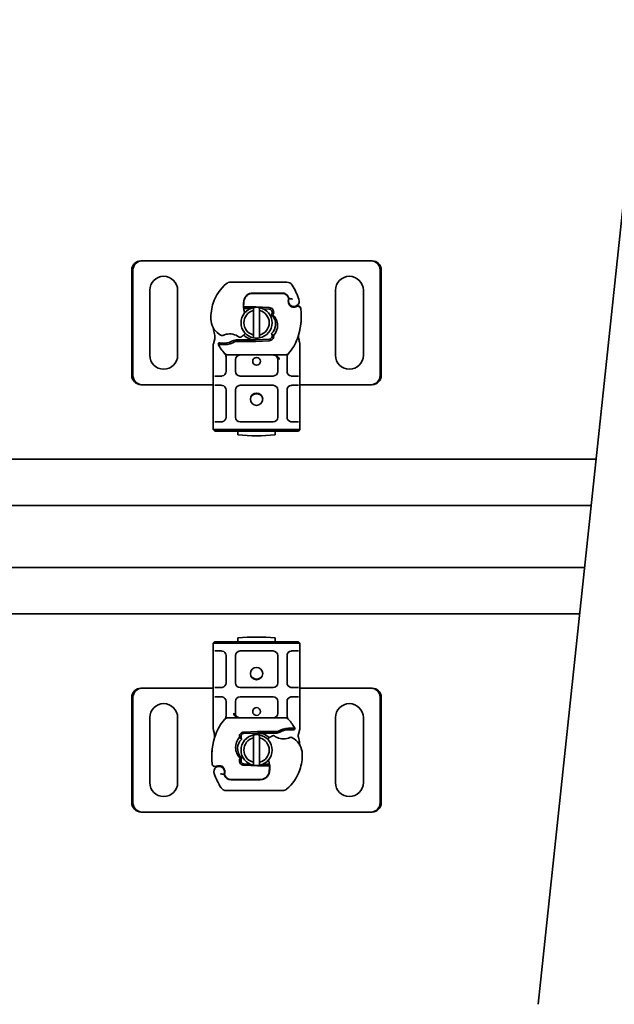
# Model space of a CAD drawing. Header units: millimetres. Extents: x -300186 to 535164, y -28581 to 763383.
# Tile 184 of 256: x 7651 to 7843, y 135213 to 135531. Entities that reach past the tile are written whole.
import ezdxf

# ---------------------------------------------------------------- set-up
doc = ezdxf.new("R2010")
doc.units = ezdxf.units.MM
doc.header["$LTSCALE"] = 10
doc.layers.add('Visible (ISO)', color=7, linetype='Continuous', lineweight=35)

msp = doc.modelspace()

# ---------------------------------------------------------------- linework, layer by layer
at = {"layer": 'Visible (ISO)'}
for p, q in [((7690.216, 135453.339, 159.59), (7690.598, 135453.339, 159.59)), ((7691.738, 135453.339, 159.59), (7690.598, 135453.339, 159.59)), ((7692.571, 135453.339, 159.59), (7691.738, 135453.339, 159.59)), ((7762.571, 135453.339, 159.59), (7692.571, 135453.339, 159.59)), ((7763.405, 135453.339, 159.59), (7762.571, 135453.339, 159.59)), ((7764.545, 135453.339, 159.59), (7763.405, 135453.339, 159.59)), ((7764.926, 135453.339, 159.59), (7764.545, 135453.339, 159.59)), ((7687.271, 135416.339, 159.59), (7687.271, 135450.339, 159.59)), ((7687.653, 135450.339, 159.59), (7687.653, 135416.339, 159.59)), ((7767.49, 135416.339, 159.59), (7767.49, 135450.339, 159.59)), ((7767.871, 135450.339, 159.59), (7767.871, 135416.339, 159.59)), ((7737.36, 135446.439, 159.59), (7719.135, 135446.439, 159.59)), ((7693.071, 135422.839, 159.59), (7693.071, 135443.839, 159.59)), ((7702.071, 135443.839, 159.59), (7702.071, 135422.839, 159.59)), ((7726.371, 135442.839, 159.59), (7725.603, 135442.839, 159.59)), ((7726.371, 135442.939, 159.59), (7735.908, 135442.939, 159.59)), ((7735.908, 135442.839, 159.59), (7726.371, 135442.839, 159.59)), ((7753.071, 135422.839, 159.59), (7753.071, 135443.839, 159.59)), ((7762.071, 135443.839, 159.59), (7762.071, 135422.839, 159.59)), ((7737.935, 135441.208, 159.59), (7737.73, 135441.661, 159.59)), ((7738.085, 135439.275, 159.59), (7737.931, 135439.731, 159.59)), ((7723.392, 135437.939, 159.59), (7723.993, 135437.939, 159.59)), ((7723.993, 135437.939, 159.59), (7723.434, 135438.435, 159.59)), ((7723.993, 135437.939, 159.59), (7724.471, 135437.939, 159.59)), ((7724.506, 135438.439, 159.59), (7724.438, 135438.439, 159.59)), ((7724.506, 135437.939, 159.59), (7724.471, 135437.939, 159.59)), ((7727.071, 135438.439, 159.59), (7724.506, 135438.439, 159.59)), ((7724.506, 135437.939, 159.59), (7725.612, 135437.939, 159.59)), ((7726.571, 135429.383, 159.59), (7726.571, 135437.294, 159.59)), ((7731.667, 135438.259, 159.59), (7727.293, 135438.434, 159.59)), ((7728.571, 135437.294, 159.59), (7728.571, 135429.383, 159.59)), ((7729.758, 135437.835, 159.59), (7731.647, 135437.76, 159.59)), ((7714.065, 135428.167, 159.59), (7713.639, 135426.578, 159.59)), ((7715.417, 135426.838, 159.59), (7715.142, 135426.445, 159.59)), ((7720.081, 135427.573, 159.59), (7721.004, 135427.839, 159.59)), ((7721.004, 135427.839, 159.59), (7720.656, 135427.339, 159.59)), ((7720.656, 135427.339, 159.59), (7727.071, 135427.339, 159.59)), ((7727.071, 135427.839, 159.59), (7721.004, 135427.839, 159.59)), ((7731.647, 135428.018, 159.59), (7727.273, 135427.843, 159.59)), ((7727.293, 135427.343, 159.59), (7731.667, 135427.518, 159.59)), ((7713.571, 135426.06, 159.59), (7713.571, 135425.273, 159.59)), ((7713.571, 135425.273, 159.59), (7713.571, 135417.639, 159.59)), ((7741.571, 135425.273, 159.59), (7741.571, 135426.238, 159.59)), ((7741.571, 135417.639, 159.59), (7741.571, 135425.273, 159.59)), ((7717.723, 135422.334, 159.59), (7717.723, 135421.442, 159.59)), ((7717.723, 135421.442, 159.59), (7717.723, 135417.639, 159.59)), ((7718.36, 135422.939, 159.59), (7736.783, 135422.939, 159.59)), ((7720.723, 135417.639, 159.59), (7720.723, 135421.439, 159.59)), ((7734.42, 135421.439, 159.59), (7734.42, 135417.639, 159.59)), ((7737.42, 135421.442, 159.59), (7737.42, 135422.334, 159.59)), ((7737.42, 135417.639, 159.59), (7737.42, 135421.442, 159.59)), ((7713.571, 135417.639, 159.59), (7713.571, 135415.639, 159.59)), ((7741.571, 135415.639, 159.59), (7741.571, 135417.639, 159.59)), ((7713.571, 135415.639, 159.59), (7713.571, 135413.639, 159.59)), ((7714.071, 135416.139, 159.59), (7716.223, 135416.139, 159.59)), ((7732.92, 135416.139, 159.59), (7722.223, 135416.139, 159.59)), ((7738.92, 135416.139, 159.59), (7741.071, 135416.139, 159.59)), ((7741.571, 135413.639, 159.59), (7741.571, 135415.639, 159.59)), ((7690.216, 135413.339, 159.59), (7690.598, 135413.339, 159.59)), ((7690.598, 135413.339, 159.59), (7691.738, 135413.339, 159.59)), ((7691.738, 135413.339, 159.59), (7692.571, 135413.339, 159.59)), ((7692.571, 135413.339, 159.59), (7713.571, 135413.339, 159.59)), ((7713.571, 135413.639, 159.59), (7713.571, 135411.639, 159.59)), ((7713.571, 135411.639, 159.59), (7713.571, 135402.839, 159.59)), ((7716.223, 135413.139, 159.59), (7714.071, 135413.139, 159.59)), ((7716.167, 135413.339, 159.59), (7716.167, 135413.339, 159.59)), ((7717.723, 135411.639, 159.59), (7717.723, 135402.839, 159.59)), ((7720.723, 135402.839, 159.59), (7720.723, 135411.639, 159.59)), ((7722.223, 135413.139, 159.59), (7732.92, 135413.139, 159.59)), ((7734.42, 135411.639, 159.59), (7734.42, 135402.839, 159.59)), ((7737.42, 135402.839, 159.59), (7737.42, 135411.639, 159.59)), ((7741.071, 135413.139, 159.59), (7738.92, 135413.139, 159.59)), ((7738.976, 135413.339, 159.59), (7738.976, 135413.339, 159.59)), ((7741.571, 135411.639, 159.59), (7741.571, 135413.639, 159.59)), ((7741.571, 135413.339, 159.59), (7762.571, 135413.339, 159.59)), ((7741.571, 135402.839, 159.59), (7741.571, 135411.639, 159.59)), ((7762.571, 135413.339, 159.59), (7763.405, 135413.339, 159.59)), ((7763.405, 135413.339, 159.59), (7764.545, 135413.339, 159.59)), ((7764.926, 135413.339, 159.59), (7764.545, 135413.339, 159.59)), ((7713.571, 135402.839, 159.59), (7713.571, 135400.839, 159.59)), ((7714.071, 135401.339, 159.59), (7716.223, 135401.339, 159.59)), ((7732.92, 135401.339, 159.59), (7722.223, 135401.339, 159.59)), ((7738.92, 135401.339, 159.59), (7741.071, 135401.339, 159.59)), ((7741.571, 135400.839, 159.59), (7741.571, 135402.839, 159.59)), ((7713.571, 135400.839, 159.59), (7713.571, 135398.839, 159.59)), ((7713.571, 135398.839, 159.59), (7716.571, 135398.839, 159.59)), ((7713.571, 135398.839, 159.59), (7714.071, 135398.339, 159.59)), ((7716.571, 135398.339, 159.59), (7714.071, 135398.339, 159.59)), ((7738.571, 135398.839, 159.59), (7716.571, 135398.839, 159.59)), ((7716.571, 135398.339, 159.59), (7738.571, 135398.339, 159.59)), ((7721.571, 135398.339, 159.59), (7721.571, 135397.139, 159.59)), ((7733.571, 135397.139, 159.59), (7733.571, 135398.339, 159.59)), ((7738.571, 135398.839, 159.59), (7741.571, 135398.839, 159.59)), ((7741.071, 135398.339, 159.59), (7738.571, 135398.339, 159.59)), ((7741.071, 135398.339, 159.59), (7741.571, 135398.839, 159.59)), ((7741.571, 135398.839, 159.59), (7741.571, 135400.839, 159.59)), ((7365.571, 135389.339, 159.59), (7837.253, 135389.339, 159.59)), ((7835.66, 135374.339, 159.59), (7365.571, 135374.339, 159.59)), ((7365.571, 135354.339, 159.59), (7833.536, 135354.339, 159.59)), ((7831.943, 135339.339, 159.59), (7365.571, 135339.339, 159.59)), ((7721.571, 135331.538, 159.59), (7721.571, 135330.339, 159.59)), ((7733.571, 135330.339, 159.59), (7733.571, 135331.538, 159.59)), ((7714.071, 135330.339, 159.59), (7713.571, 135329.839, 159.59)), ((7716.571, 135329.839, 159.59), (7713.571, 135329.839, 159.59)), ((7713.571, 135329.839, 159.59), (7713.571, 135327.839, 159.59)), ((7713.571, 135327.839, 159.59), (7713.571, 135325.839, 159.59)), ((7714.071, 135330.339, 159.59), (7716.571, 135330.339, 159.59)), ((7738.571, 135330.339, 159.59), (7716.571, 135330.339, 159.59)), ((7716.571, 135329.839, 159.59), (7738.571, 135329.839, 159.59)), ((7738.571, 135330.339, 159.59), (7741.071, 135330.339, 159.59)), ((7741.571, 135329.839, 159.59), (7738.571, 135329.839, 159.59)), ((7741.571, 135329.839, 159.59), (7741.071, 135330.339, 159.59)), ((7741.571, 135327.839, 159.59), (7741.571, 135329.839, 159.59)), ((7741.571, 135325.839, 159.59), (7741.571, 135327.839, 159.59)), ((7713.571, 135325.839, 159.59), (7713.571, 135317.039, 159.59)), ((7716.223, 135327.339, 159.59), (7714.071, 135327.339, 159.59)), ((7717.723, 135325.839, 159.59), (7717.723, 135317.039, 159.59)), ((7720.723, 135317.039, 159.59), (7720.723, 135325.839, 159.59)), ((7722.223, 135327.339, 159.59), (7732.92, 135327.339, 159.59)), ((7734.42, 135325.839, 159.59), (7734.42, 135317.039, 159.59)), ((7737.42, 135317.039, 159.59), (7737.42, 135325.839, 159.59)), ((7741.071, 135327.339, 159.59), (7738.92, 135327.339, 159.59)), ((7741.571, 135317.039, 159.59), (7741.571, 135325.839, 159.59)), ((7690.216, 135315.339, 159.59), (7690.598, 135315.339, 159.59)), ((7691.738, 135315.339, 159.59), (7690.598, 135315.339, 159.59)), ((7692.571, 135315.339, 159.59), (7691.738, 135315.339, 159.59)), ((7713.571, 135315.339, 159.59), (7692.571, 135315.339, 159.59)), ((7713.571, 135317.039, 159.59), (7713.571, 135315.039, 159.59)), ((7714.071, 135315.539, 159.59), (7716.223, 135315.539, 159.59)), ((7716.167, 135315.339, 159.59), (7716.167, 135315.339, 159.59)), ((7732.92, 135315.539, 159.59), (7722.223, 135315.539, 159.59)), ((7738.92, 135315.539, 159.59), (7741.071, 135315.539, 159.59)), ((7738.976, 135315.339, 159.59), (7738.976, 135315.339, 159.59)), ((7741.571, 135315.039, 159.59), (7741.571, 135317.039, 159.59)), ((7762.571, 135315.339, 159.59), (7741.571, 135315.339, 159.59)), ((7763.405, 135315.339, 159.59), (7762.571, 135315.339, 159.59)), ((7764.545, 135315.339, 159.59), (7763.405, 135315.339, 159.59)), ((7764.926, 135315.339, 159.59), (7764.545, 135315.339, 159.59)), ((7687.271, 135278.339, 159.59), (7687.271, 135312.339, 159.59)), ((7687.653, 135312.339, 159.59), (7687.653, 135278.339, 159.59)), ((7713.571, 135315.039, 159.59), (7713.571, 135313.039, 159.59)), ((7713.571, 135313.039, 159.59), (7713.571, 135311.039, 159.59)), ((7716.223, 135312.539, 159.59), (7714.071, 135312.539, 159.59)), ((7722.223, 135312.539, 159.59), (7732.92, 135312.539, 159.59)), ((7741.071, 135312.539, 159.59), (7738.92, 135312.539, 159.59)), ((7741.571, 135313.039, 159.59), (7741.571, 135315.039, 159.59)), ((7741.571, 135311.039, 159.59), (7741.571, 135313.039, 159.59)), ((7767.49, 135278.339, 159.59), (7767.49, 135312.339, 159.59)), ((7767.871, 135312.339, 159.59), (7767.871, 135278.339, 159.59)), ((7713.571, 135311.039, 159.59), (7713.571, 135303.404, 159.59)), ((7717.723, 135311.039, 159.59), (7717.723, 135307.236, 159.59)), ((7720.723, 135307.239, 159.59), (7720.723, 135311.039, 159.59)), ((7734.42, 135311.039, 159.59), (7734.42, 135307.239, 159.59)), ((7737.42, 135307.236, 159.59), (7737.42, 135311.039, 159.59)), ((7741.571, 135303.404, 159.59), (7741.571, 135311.039, 159.59)), ((7693.071, 135284.839, 159.59), (7693.071, 135305.839, 159.59)), ((7702.071, 135305.839, 159.59), (7702.071, 135284.839, 159.59)), ((7717.723, 135307.236, 159.59), (7717.723, 135306.344, 159.59)), ((7736.783, 135305.739, 159.59), (7718.36, 135305.739, 159.59)), ((7737.42, 135306.344, 159.59), (7737.42, 135307.236, 159.59)), ((7753.071, 135284.839, 159.59), (7753.071, 135305.839, 159.59)), ((7762.071, 135305.839, 159.59), (7762.071, 135284.839, 159.59)), ((7713.571, 135303.404, 159.59), (7713.571, 135302.439, 159.59)), ((7741.571, 135302.617, 159.59), (7741.571, 135303.404, 159.59)), ((7727.849, 135301.334, 159.59), (7723.475, 135301.159, 159.59)), ((7723.495, 135300.66, 159.59), (7727.869, 135300.835, 159.59)), ((7726.571, 135291.383, 159.59), (7726.571, 135299.294, 159.59)), ((7734.487, 135301.339, 159.59), (7728.071, 135301.339, 159.59)), ((7728.071, 135300.839, 159.59), (7734.139, 135300.839, 159.59)), ((7728.571, 135299.294, 159.59), (7728.571, 135291.383, 159.59)), ((7734.139, 135300.839, 159.59), (7734.487, 135301.339, 159.59)), ((7735.062, 135301.105, 159.59), (7734.139, 135300.839, 159.59)), ((7739.725, 135301.84, 159.59), (7740, 135302.232, 159.59)), ((7741.077, 135300.51, 159.59), (7741.503, 135302.1, 159.59)), ((7723.475, 135290.418, 159.59), (7727.849, 135290.243, 159.59)), ((7725.385, 135290.842, 159.59), (7723.495, 135290.918, 159.59)), ((7728.071, 135290.239, 159.59), (7730.636, 135290.239, 159.59)), ((7730.636, 135290.739, 159.59), (7729.531, 135290.739, 159.59)), ((7730.636, 135290.739, 159.59), (7730.671, 135290.739, 159.59)), ((7730.636, 135290.239, 159.59), (7730.705, 135290.239, 159.59)), ((7731.15, 135290.739, 159.59), (7730.671, 135290.739, 159.59)), ((7731.751, 135290.739, 159.59), (7731.15, 135290.739, 159.59)), ((7731.15, 135290.739, 159.59), (7731.709, 135290.242, 159.59)), ((7717.058, 135289.402, 159.59), (7717.212, 135288.947, 159.59)), ((7717.208, 135287.469, 159.59), (7717.412, 135287.016, 159.59)), ((7719.235, 135285.839, 159.59), (7728.771, 135285.839, 159.59)), ((7728.771, 135285.739, 159.59), (7719.235, 135285.739, 159.59)), ((7728.771, 135285.839, 159.59), (7729.539, 135285.839, 159.59)), ((7717.783, 135282.239, 159.59), (7736.008, 135282.239, 159.59)), ((7690.216, 135275.339, 159.59), (7690.598, 135275.339, 159.59)), ((7690.598, 135275.339, 159.59), (7691.738, 135275.339, 159.59)), ((7691.738, 135275.339, 159.59), (7692.571, 135275.339, 159.59)), ((7692.571, 135275.339, 159.59), (7762.571, 135275.339, 159.59)), ((7762.571, 135275.339, 159.59), (7763.405, 135275.339, 159.59)), ((7763.405, 135275.339, 159.59), (7764.545, 135275.339, 159.59)), ((7764.926, 135275.339, 159.59), (7764.545, 135275.339, 159.59))]:
    msp.add_line(p, q, dxfattribs=at)
at = {"layer": 'Visible (ISO)', "elevation": 159.59}
msp.add_lwpolyline([(7818.548, 135213.235), (7852.324, 135531.22)], dxfattribs=at)
at = {"layer": 'Visible (ISO)'}
for centre, radius in [((7727.571, 135420.889, 159.59), 1.25), ((7727.571, 135408.639, 159.59), 2), ((7727.571, 135320.039, 159.59), 2), ((7727.571, 135307.789, 159.59), 1.25)]:
    msp.add_circle(centre, radius, dxfattribs=at)
for centre, radius, start, end in [((7697.571, 135443.839, 159.59), 4.5, 0, 180), ((7726.856, 135435.253, 159.59), 14, 130.0498, 161.42887), ((7719.135, 135444.439, 159.59), 2, 90, 130.0498), ((7737.36, 135444.439, 159.59), 2, 31.99306, 90), ((7718.871, 135432.889, 159.59), 23.8, 19.74706, 31.99306), ((7757.571, 135443.839, 159.59), 4.5, 0, 180), ((7726.371, 135439.939, 159.59), 3, 90, 170.59443), ((7726.371, 135439.939, 159.59), 2.9, 90, 170.59443), ((7735.908, 135440.839, 159.59), 2.1, 25.01606, 90), ((7735.908, 135440.839, 159.59), 2, 24.29106, 90), ((7727.804, 135434.934, 159.59), 15, 161.42887, 181.60861), ((7731.304, 135439.122, 159.59), 8, 170.59443, 198.81617), ((7731.304, 135439.122, 159.59), 7.9, 170.59443, 184.98453), ((7718.871, 135432.889, 159.59), 20.9, 23.26824, 25.01606), ((7739.721, 135440.338, 159.59), 1.891, 160.06862, 198.73021), ((7739.625, 135440.339, 159.59), 1.75, 152.56641, 19.74706), ((7737.662, 135441.085, 159.59), 0.3, 340.06862, 24.29106), ((7739.032, 135439.596, 159.59), 1, 198.73021, 231.39879), ((7727.571, 135433.339, 159.59), 5, 101.53696, 258.46304), ((7727.571, 135433.339, 159.59), 4.08, 104.18798, 255.81202), ((7727.071, 135432.889, 159.59), 5.05, 123.90675, 131.92917), ((7727.571, 135433.339, 159.59), 5, 78.46304, 101.53696), ((7727.071, 135432.889, 159.59), 5.55, 87.70756, 90), ((7727.571, 135433.339, 159.59), 5, 281.53696, 78.46304), ((7727.571, 135433.339, 159.59), 4.08, 284.18798, 75.81202), ((7731.607, 135436.76, 159.59), 1, 344.67066, 87.70756), ((7731.607, 135436.76, 159.59), 1.5, 344.70061, 87.70756), ((7739.625, 135440.339, 159.59), 1.95, 231.39879, 296.05174), ((7740.92, 135437.688, 159.59), 1, 5.82991, 116.05174), ((7720.029, 135435.555, 159.59), 22, 340.529, 5.82991), ((7718.808, 135434.682, 159.59), 6, 181.60861, 235.95915), ((7727.571, 135432.889, 159.59), 14, 187.17278, 195.23312), ((7720.487, 135437.168, 159.59), 9, 235.95915, 241.67984), ((7718.871, 135424.689, 159.59), 5.05, 59.49008, 108.99264), ((7720.519, 135432.802, 159.59), 4.5, 311.16943, 319.68388), ((7727.571, 135432.889, 159.59), 14, 207.40461, 222.53185), ((7716.826, 135441.822, 159.59), 15.05, 267.20145, 268.34867), ((7716.455, 135429.685, 159.59), 0.5, 241.67984, 295.81057), ((7716.826, 135441.822, 159.59), 15.05, 268.34868, 271.60861), ((7717.078, 135432.825, 159.59), 6.05, 271.60861, 299.75321), ((7717.078, 135432.825, 159.59), 6.55, 271.60861, 303.10771), ((7722.182, 135429.143, 159.59), 0.5, 233.38482, 296.26895), ((7720.19, 135433.179, 159.59), 5, 296.26895, 311.16943), ((7727.071, 135432.889, 159.59), 5.05, 224.02329, 270), ((7727.571, 135433.339, 159.59), 5, 258.46304, 281.53696), ((7727.071, 135432.889, 159.59), 5.05, 270, 272.29244), ((7727.071, 135432.889, 159.59), 5.55, 270, 272.29244), ((7731.607, 135429.017, 159.59), 1, 272.29244, 15.76376), ((7731.607, 135429.017, 159.59), 1.5, 272.29244, 7.39934), ((7727.571, 135432.889, 159.59), 14, 317.46815, 340.529), ((7716.826, 135441.822, 159.59), 15.55, 268.34868, 271.60861), ((7718.36, 135424.439, 159.59), 1.5, 222.53185, 270), ((7736.783, 135424.439, 159.59), 1.5, 270, 317.46815), ((7697.571, 135422.839, 159.59), 4.5, 180, 0), ((7722.223, 135421.439, 159.59), 1.5, 90, 180), ((7732.92, 135421.439, 159.59), 1.5, 38.57673, 42.34162), ((7732.92, 135421.439, 159.59), 1.5, 0, 38.57673), ((7757.571, 135422.839, 159.59), 4.5, 180, 0), ((7716.223, 135417.639, 159.59), 1.5, 280.04173, 0), ((7722.223, 135417.639, 159.59), 1.5, 180, 270), ((7732.92, 135417.639, 159.59), 1.5, 270, 0), ((7738.92, 135417.639, 159.59), 1.5, 180, 259.95827), ((7716.223, 135411.639, 159.59), 1.5, 0, 79.95827), ((7722.223, 135411.639, 159.59), 1.5, 90, 180), ((7732.92, 135411.639, 159.59), 1.5, 0, 90), ((7738.92, 135411.639, 159.59), 1.5, 100.04173, 180), ((7727.571, 135408.139, 159.59), 2.25, 35.72382, 144.27618), ((7716.223, 135402.839, 159.59), 1.5, 280.04173, 0), ((7722.223, 135402.839, 159.59), 1.5, 180, 270), ((7732.92, 135402.839, 159.59), 1.5, 270, 0), ((7738.92, 135402.839, 159.59), 1.5, 180, 259.95827), ((7727.571, 135456.839, 159.59), 60, 264.26083, 275.73917), ((7727.571, 135271.839, 159.59), 60, 84.26083, 95.73917), ((7716.223, 135325.839, 159.59), 1.5, 0, 79.95827), ((7722.223, 135325.839, 159.59), 1.5, 90, 180), ((7732.92, 135325.839, 159.59), 1.5, 0, 90), ((7738.92, 135325.839, 159.59), 1.5, 100.04173, 180), ((7727.571, 135320.538, 159.59), 2.25, 215.72382, 324.27618), ((7716.223, 135317.039, 159.59), 1.5, 280.04173, 0), ((7722.223, 135317.039, 159.59), 1.5, 180, 270), ((7732.92, 135317.039, 159.59), 1.5, 270, 0), ((7738.92, 135317.039, 159.59), 1.5, 180, 259.95827), ((7716.223, 135311.039, 159.59), 1.5, 0, 79.95827), ((7722.223, 135311.039, 159.59), 1.5, 90, 180), ((7732.92, 135311.039, 159.59), 1.5, 0, 90), ((7738.92, 135311.039, 159.59), 1.5, 100.04173, 180), ((7697.571, 135305.839, 159.59), 4.5, 0, 180), ((7757.571, 135305.839, 159.59), 4.5, 0, 180), ((7718.36, 135304.239, 159.59), 1.5, 90, 137.46815), ((7722.223, 135307.239, 159.59), 1.5, 180, 218.57673), ((7722.223, 135307.239, 159.59), 1.5, 218.57673, 222.34162), ((7732.92, 135307.239, 159.59), 1.5, 270, 0), ((7736.783, 135304.239, 159.59), 1.5, 42.53185, 90), ((7727.571, 135295.789, 159.59), 14, 137.46815, 160.529), ((7738.064, 135295.852, 159.59), 6.55, 91.60861, 123.10771), ((7738.317, 135286.856, 159.59), 15.55, 88.34868, 91.60861), ((7727.571, 135295.789, 159.59), 14, 27.40461, 42.53185), ((7735.114, 135293.122, 159.59), 22, 160.529, 185.82991), ((7723.535, 135299.66, 159.59), 1.5, 92.29244, 187.39934), ((7723.535, 135299.66, 159.59), 1, 92.29244, 195.76376), ((7727.571, 135295.339, 159.59), 5, 101.53696, 258.46304), ((7727.571, 135295.339, 159.59), 4.08, 104.18798, 255.81202), ((7727.571, 135295.339, 159.59), 5, 78.46304, 101.53696), ((7728.071, 135295.789, 159.59), 5.55, 90, 92.29244), ((7728.071, 135295.789, 159.59), 5.05, 90, 92.29244), ((7728.071, 135295.789, 159.59), 5.05, 44.02329, 90), ((7727.571, 135295.339, 159.59), 5, 281.53696, 78.46304), ((7727.571, 135295.339, 159.59), 4.08, 284.18798, 75.81202), ((7734.624, 135295.875, 159.59), 4.5, 131.16943, 139.68388), ((7734.953, 135295.499, 159.59), 5, 116.26895, 131.16943), ((7732.961, 135299.534, 159.59), 0.5, 53.38482, 116.26895), ((7736.271, 135303.989, 159.59), 5.05, 239.49008, 288.99264), ((7738.064, 135295.852, 159.59), 6.05, 91.60861, 119.75321), ((7738.317, 135286.856, 159.59), 15.05, 88.34868, 91.60861), ((7738.688, 135298.992, 159.59), 0.5, 61.67984, 115.81057), ((7738.317, 135286.856, 159.59), 15.05, 87.20145, 88.34867), ((7734.655, 135291.51, 159.59), 9, 55.95915, 61.67984), ((7727.571, 135295.789, 159.59), 14, 7.17278, 15.23312), ((7736.335, 135293.996, 159.59), 6, 1.60861, 55.95915), ((7727.338, 135293.743, 159.59), 15, 341.42887, 1.60861), ((7714.222, 135290.989, 159.59), 1, 185.82991, 296.05174), ((7715.518, 135288.339, 159.59), 1.75, 332.56641, 199.74706), ((7715.518, 135288.339, 159.59), 1.95, 51.39879, 116.05174), ((7716.111, 135289.081, 159.59), 1, 18.73021, 51.39879), ((7723.535, 135291.917, 159.59), 1.5, 164.70061, 267.70756), ((7723.535, 135291.917, 159.59), 1, 164.67066, 267.70756), ((7727.571, 135295.339, 159.59), 5, 258.46304, 281.53696), ((7728.071, 135295.789, 159.59), 5.55, 267.70756, 270), ((7728.071, 135295.789, 159.59), 5.05, 303.90675, 311.92917), ((7723.839, 135289.556, 159.59), 8, 350.59443, 18.81617), ((7723.839, 135289.556, 159.59), 7.9, 350.59443, 4.98453), ((7736.271, 135295.789, 159.59), 23.8, 199.74706, 211.99306), ((7736.271, 135295.789, 159.59), 20.9, 203.26824, 205.01606), ((7717.481, 135287.593, 159.59), 0.3, 160.06862, 204.29106), ((7715.421, 135288.34, 159.59), 1.891, 340.06862, 18.73021), ((7719.235, 135287.839, 159.59), 2.1, 205.01606, 270), ((7719.235, 135287.839, 159.59), 2, 204.29106, 270), ((7728.771, 135288.739, 159.59), 2.9, 270, 350.59443), ((7728.771, 135288.739, 159.59), 3, 270, 350.59443), ((7728.286, 135293.425, 159.59), 14, 310.0498, 341.42887), ((7697.571, 135284.839, 159.59), 4.5, 180, 0), ((7757.571, 135284.839, 159.59), 4.5, 180, 0), ((7717.783, 135284.239, 159.59), 2, 211.99306, 270), ((7736.008, 135284.239, 159.59), 2, 270, 310.0498)]:
    msp.add_arc(centre, radius, start, end, dxfattribs=at)
for centre, major_axis, ratio, start_param, end_param in [((7690.216, 135450.339, 159.59), (0, 3), 0.9816272, 0, 1.5707963), ((7690.598, 135450.339, 159.59), (0, 3), 0.9816272, 0, 1.5707963), ((7764.545, 135450.339, 159.59), (0, 3), 0.9816272, 4.712389, 6.2831853), ((7764.926, 135450.339, 159.59), (0, 3), 0.9816272, 4.712389, 6.2831853), ((7731.918, 135436.574, 159.59), (0.675, 1.127), 0.8654957, 4.6404634, 5.0249285), ((7729.867, 135433.18, 159.59), (2.762, -2.806), 0.9486785, 1.5705923, 1.5808062), ((7740.624, 135429.314, 159.59), (0.497, -0.052), 0.800335, 6.0474348, 6.3234718), ((7740.624, 135429.314, 159.59), (0.497, -0.052), 0.800335, 6.2810108, 6.342326), ((7740.694, 135428.249, 159.59), (0.494, 0.078), 0.5235045, 0.0005288, 0.0081436), ((7740.694, 135428.249, 159.59), (0.494, 0.078), 0.5235045, 0.0005288, 0.0081436), ((7732.92, 135421.439, 159.59), (2, 0), 0.75, 0.673291, 1.5707963), ((7732.92, 135421.439, 159.59), (2, 0), 0.75, 0, 0.673291), ((7690.216, 135416.339, 159.59), (0, -3), 0.9816272, 4.712389, 6.2831853), ((7690.598, 135416.339, 159.59), (0, -3), 0.9816272, 4.712389, 6.2831853), ((7764.545, 135416.339, 159.59), (0, -3), 0.9816272, 0, 1.5707963), ((7764.926, 135416.339, 159.59), (0, -3), 0.9816272, 0, 1.5707963), ((7690.216, 135312.339, 159.59), (0, 3), 0.9816272, 0, 1.5707963), ((7690.598, 135312.339, 159.59), (0, 3), 0.9816272, 0, 1.5707963), ((7764.545, 135312.339, 159.59), (0, 3), 0.9816272, 4.712389, 6.2831853), ((7764.926, 135312.339, 159.59), (0, 3), 0.9816272, 4.712389, 6.2831853), ((7722.223, 135307.239, 159.59), (-2, 0), 0.75, 0, 0.673291), ((7722.223, 135307.239, 159.59), (-2, 0), 0.75, 0.673291, 1.5707963), ((7714.448, 135300.428, 159.59), (-0.494, -0.078), 0.5235045, 0.0005288, 0.0081436), ((7714.448, 135300.428, 159.59), (-0.494, -0.078), 0.5235045, 0.0005288, 0.0081436), ((7714.519, 135299.364, 159.59), (-0.497, 0.052), 0.800335, 6.2810108, 6.342326), ((7714.519, 135299.364, 159.59), (-0.497, 0.052), 0.800335, 6.0474348, 6.3234718), ((7725.276, 135295.498, 159.59), (-2.762, 2.806), 0.9486785, 1.5705923, 1.5808062), ((7723.225, 135292.103, 159.59), (-0.675, -1.127), 0.8654957, 4.6404634, 5.0249285), ((7690.216, 135278.339, 159.59), (0, -3), 0.9816272, 4.712389, 6.2831853), ((7690.598, 135278.339, 159.59), (0, -3), 0.9816272, 4.712389, 6.2831853), ((7764.545, 135278.339, 159.59), (0, -3), 0.9816272, 0, 1.5707963), ((7764.926, 135278.339, 159.59), (0, -3), 0.9816272, 0, 1.5707963)]:
    msp.add_ellipse(centre, major_axis=major_axis, ratio=ratio, start_param=start_param, end_param=end_param, dxfattribs=at)
for points, knots in [([(7739.225, 135440.973, 159.59), (7739.223, 135440.974, 159.59), (7739.222, 135440.974, 159.59), (7739.128, 135441.004, 159.59), (7739.034, 135441.028, 159.59), (7738.845, 135441.068, 159.59), (7738.752, 135441.084, 159.59), (7738.542, 135441.113, 159.59), (7738.432, 135441.123, 159.59), (7738.254, 135441.137, 159.59), (7738.186, 135441.14, 159.59), (7738.095, 135441.144, 159.59), (7738.071, 135441.145, 159.59), (7738.071, 135441.145, 159.59)], [-0.0004584, -0.0004584, -0.0004584, -0.0004584, 0, 0, 0.02913138, 0.02913138, 0.0589228, 0.0589228, 0.09920174, 0.09920174, 0.13620105, 0.13620105, 0.17180901, 0.17180901, 0.17180901, 0.17180901]), ([(7724.438, 135438.439, 159.59), (7724.328, 135438.439, 159.59), (7724.208, 135438.438, 159.59), (7724.047, 135438.438, 159.59), (7723.919, 135438.438, 159.59), (7723.806, 135438.437, 159.59), (7723.662, 135438.436, 159.59), (7723.571, 135438.436, 159.59), (7723.493, 135438.435, 159.59), (7723.448, 135438.435, 159.59), (7723.434, 135438.435, 159.59), (7723.434, 135438.435, 159.59)], [-0.73937491, -0.73937491, -0.73937491, -0.73937491, -0.70828524, -0.70828524, -0.68958817, -0.6708911, -0.6708911, -0.63379815, -0.63379815, -0.6153592, -0.59692025, -0.59692025, -0.59692025, -0.59692025]), ([(7732.42, 135435.907, 159.59), (7732.442, 135436.005, 159.59), (7732.466, 135436.102, 159.59), (7732.516, 135436.296, 159.59), (7732.543, 135436.393, 159.59), (7732.57, 135436.489, 159.59)], [0.000086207, 0.000086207, 0.000086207, 0.000086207, 0.034187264, 0.034187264, 0.068336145, 0.068336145, 0.068336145, 0.068336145]), ([(7732.572, 135436.496, 159.59), (7732.583, 135436.386, 159.59), (7732.582, 135436.276, 159.59), (7732.559, 135436.052, 159.59), (7732.535, 135435.938, 159.59), (7732.501, 135435.828, 159.59)], [0, 0, 0, 0, 0.035252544, 0.035252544, 0.073381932, 0.073381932, 0.073381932, 0.073381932]), ([(7740.481, 135438.587, 159.59), (7740.38, 135438.537, 159.59), (7740.279, 135438.499, 159.59), (7739.967, 135438.407, 159.59), (7739.762, 135438.386, 159.59), (7739.412, 135438.396, 159.59), (7739.264, 135438.418, 159.59), (7739.021, 135438.482, 159.59), (7738.923, 135438.517, 159.59), (7738.669, 135438.632, 159.59), (7738.526, 135438.726, 159.59), (7738.41, 135438.817, 159.59)], [-1.75335063, -1.75335063, -1.75335063, -1.75335063, -1.69086956, -1.69086956, -1.5574964, -1.5574964, -1.44651522, -1.44651522, -1.36142111, -1.36142111, -1.20865089, -1.20865089, -1.20865089, -1.20865089]), ([(7741.915, 135437.79, 159.59), (7741.915, 135437.791, 159.59), (7741.915, 135437.793, 159.59), (7741.887, 135438.053, 159.59), (7741.758, 135438.309, 159.59), (7741.523, 135438.486, 159.59)], [-0.000249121, -0.000249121, -0.000249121, -0.000249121, 0, 0, 0.051262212, 0.051262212, 0.051262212, 0.051262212]), ([(7732.53, 135435.799, 159.59), (7733.336, 135434.98, 159.59), (7733.777, 135433.806, 159.59), (7733.715, 135432.664, 159.59), (7733.659, 135431.621, 159.59), (7733.185, 135430.593, 159.59), (7732.42, 135429.871, 159.59)], [-1.690857, -1.690857, -1.690857, -1.690857, -0.8595433, -0.8595433, -0.8595433, -0.0993036, -0.0993036, -0.0993036, -0.0993036]), ([(7732.53, 135435.799, 159.59), (7732.584, 135435.814, 159.59), (7732.637, 135435.831, 159.59), (7732.741, 135435.868, 159.59), (7732.793, 135435.888, 159.59), (7732.843, 135435.91, 159.59)], [0.000051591, 0.000051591, 0.000051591, 0.000051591, 0.018712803, 0.018712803, 0.037300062, 0.037300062, 0.037300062, 0.037300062]), ([(7732.843, 135435.91, 159.59), (7733.758, 135435.079, 159.59), (7734.312, 135433.863, 159.59), (7734.353, 135432.63, 159.59), (7734.393, 135431.391, 159.59), (7733.918, 135430.149, 159.59), (7733.095, 135429.21, 159.59)], [0.15146889, 0.15146889, 0.15146889, 0.15146889, 0.52302034, 0.52302034, 0.52302034, 0.89631596, 0.89631596, 0.89631596, 0.89631596]), ([(7741.911, 135433.277, 159.59), (7741.924, 135433.408, 159.59), (7741.948, 135433.654, 159.59), (7741.967, 135433.903, 159.59), (7741.975, 135434.019, 159.59)], [-0.873699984, -0.873699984, -0.873699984, -0.873699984, -0.831989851, -0.795991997, -0.795991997, -0.795991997, -0.795991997]), ([(7713.406, 135432.071, 159.59), (7713.427, 135432.026, 159.59), (7713.446, 135431.984, 159.59), (7713.463, 135431.944, 159.59), (7713.481, 135431.904, 159.59), (7713.496, 135431.865, 159.59), (7713.51, 135431.827, 159.59), (7713.525, 135431.789, 159.59), (7713.538, 135431.751, 159.59), (7713.551, 135431.712, 159.59), (7713.577, 135431.633, 159.59), (7713.602, 135431.549, 159.59), (7713.624, 135431.454, 159.59), (7713.647, 135431.36, 159.59), (7713.667, 135431.254, 159.59), (7713.681, 135431.141, 159.59)], [0, 0, 0, 0, 0.1428571, 0.1428571, 0.1428571, 0.2857143, 0.2857143, 0.2857143, 0.4285714, 0.4285714, 0.4285714, 0.7142857, 0.7142857, 0.7142857, 1, 1, 1, 1]), ([(7732.477, 135429.637, 159.59), (7732.467, 135429.676, 159.59), (7732.457, 135429.715, 159.59), (7732.438, 135429.793, 159.59), (7732.429, 135429.832, 159.59), (7732.42, 135429.871, 159.59)], [0.000052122, 0.000052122, 0.000052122, 0.000052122, 0.013409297, 0.013409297, 0.026714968, 0.026714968, 0.026714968, 0.026714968]), ([(7733.095, 135429.21, 159.59), (7733.01, 135429.303, 159.59), (7732.915, 135429.385, 159.59), (7732.708, 135429.529, 159.59), (7732.595, 135429.59, 159.59), (7732.477, 135429.637, 159.59)], [-0.08710808, -0.08710808, -0.08710808, -0.08710808, -0.043731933, -0.043731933, -0.000056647, -0.000056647, -0.000056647, -0.000056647]), ([(7741.505, 135430.783, 159.59), (7741.526, 135430.878, 159.59), (7741.548, 135430.981, 159.59), (7741.57, 135431.087, 159.59), (7741.572, 135431.094, 159.59)], [-1.16357451, -1.16357451, -1.16357451, -1.16357451, -1.126207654, -1.123496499, -1.123496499, -1.123496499, -1.123496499]), ([(7714.063, 135429.21, 159.59), (7714.064, 135429.209, 159.59), (7714.064, 135429.208, 159.59), (7714.152, 135428.88, 159.59), (7714.162, 135428.528, 159.59), (7714.065, 135428.167, 159.59)], [-0.00066404, -0.00066404, -0.00066404, -0.00066404, 0, 0, 0.17719751, 0.17719751, 0.17719751, 0.17719751]), ([(7715.142, 135426.445, 159.59), (7715.142, 135426.445, 159.59), (7715.156, 135426.44, 159.59), (7715.214, 135426.423, 159.59), (7715.258, 135426.411, 159.59), (7715.39, 135426.38, 159.59), (7715.484, 135426.36, 159.59), (7715.73, 135426.322, 159.59), (7715.89, 135426.303, 159.59), (7716.066, 135426.291, 159.59)], [-0.85555327, -0.85555327, -0.85555327, -0.85555327, -0.81811622, -0.81811622, -0.78070634, -0.78070634, -0.7363735, -0.7363735, -0.68381038, -0.68381038, -0.68381038, -0.68381038]), ([(7716.091, 135426.79, 159.59), (7716.005, 135426.794, 159.59), (7715.917, 135426.799, 159.59), (7715.72, 135426.812, 159.59), (7715.644, 135426.818, 159.59), (7715.537, 135426.827, 159.59), (7715.494, 135426.831, 159.59), (7715.451, 135426.835, 159.59), (7715.438, 135426.836, 159.59), (7715.421, 135426.837, 159.59), (7715.417, 135426.838, 159.59), (7715.417, 135426.838, 159.59)], [-0.052369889, -0.052369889, -0.052369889, -0.052369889, -0.045400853, -0.045400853, -0.035553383, -0.035553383, -0.019250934, -0.019250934, -0.009298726, -0.009298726, 0, 0, 0, 0]), ([(7716.673, 135429.235, 159.59), (7716.673, 135429.235, 159.59), (7716.686, 135429.241, 159.59), (7716.71, 135429.253, 159.59), (7716.735, 135429.265, 159.59), (7716.771, 135429.281, 159.59), (7716.813, 135429.3, 159.59), (7716.924, 135429.35, 159.59), (7717.077, 135429.412, 159.59), (7717.228, 135429.464, 159.59)], [0, 0, 0, 0, 0.019723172, 0.019723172, 0.019723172, 0.039446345, 0.039446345, 0.039446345, 0.092041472, 0.092041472, 0.092041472, 0.092041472]), ([(7721.435, 135429.039, 159.59), (7721.532, 135428.983, 159.59), (7721.627, 135428.921, 159.59), (7721.706, 135428.868, 159.59), (7721.759, 135428.832, 159.59), (7721.804, 135428.8, 159.59), (7721.835, 135428.778, 159.59), (7721.866, 135428.755, 159.59), (7721.883, 135428.742, 159.59), (7721.883, 135428.742, 159.59)], [0, 0, 0, 0, 0.036947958, 0.036947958, 0.036947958, 0.061579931, 0.061579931, 0.061579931, 0.086211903, 0.086211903, 0.086211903, 0.086211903]), ([(7741.12, 135429.261, 159.59), (7741.113, 135429.189, 159.59), (7741.111, 135429.096, 159.59), (7741.119, 135428.865, 159.59), (7741.133, 135428.72, 159.59), (7741.163, 135428.49, 159.59), (7741.174, 135428.41, 159.59), (7741.187, 135428.329, 159.59)], [0, 0, 0, 0, 0.04716283, 0.04716283, 0.10524063, 0.10524063, 0.13454168, 0.13454168, 0.13454168, 0.13454168]), ([(7741.126, 135429.318, 159.59), (7741.126, 135429.314, 159.59), (7741.125, 135429.31, 159.59), (7741.124, 135429.298, 159.59), (7741.123, 135429.292, 159.59), (7741.122, 135429.283, 159.59), (7741.122, 135429.28, 159.59), (7741.122, 135429.278, 159.59)], [0.023345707, 0.023345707, 0.023345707, 0.023345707, 0.025561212, 0.025561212, 0.029992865, 0.029992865, 0.034654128, 0.034654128, 0.034654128, 0.034654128]), ([(7741.188, 135428.327, 159.59), (7741.25, 135427.932, 159.59), (7741.341, 135427.498, 159.59), (7741.463, 135426.98, 159.59), (7741.48, 135426.906, 159.59), (7741.498, 135426.833, 159.59)], [0, 0, 0, 0, 0.14264146, 0.14264146, 0.16601152, 0.16601152, 0.16601152, 0.16601152]), ([(7716.066, 135426.291, 159.59), (7716.118, 135426.288, 159.59), (7716.17, 135426.286, 159.59), (7716.274, 135426.281, 159.59), (7716.326, 135426.28, 159.59), (7716.378, 135426.278, 159.59)], [0, 0, 0, 0, 0.015805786, 0.015805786, 0.031412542, 0.031412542, 0.031412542, 0.031412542]), ([(7717.291, 135423.386, 159.59), (7717.292, 135423.386, 159.59), (7717.293, 135423.385, 159.59), (7717.377, 135423.299, 159.59), (7717.491, 135423.154, 159.59), (7717.655, 135422.825, 159.59), (7717.723, 135422.548, 159.59), (7717.723, 135422.334, 159.59)], [-0.00066697, -0.00066697, -0.00066697, -0.00066697, 0, 0, 0.09581118, 0.14371677, 0.23952795, 0.23952795, 0.23952795, 0.23952795]), ([(7737.42, 135422.334, 159.59), (7737.42, 135422.548, 159.59), (7737.488, 135422.825, 159.59), (7737.652, 135423.154, 159.59), (7737.766, 135423.299, 159.59), (7737.85, 135423.385, 159.59), (7737.851, 135423.386, 159.59), (7737.851, 135423.386, 159.59)], [0, 0, 0, 0, 0.09581118, 0.14371677, 0.23952795, 0.23952795, 0.24019492, 0.24019492, 0.24019492, 0.24019492]), ([(7734.029, 135422.449, 159.59), (7733.915, 135422.572, 159.59), (7733.791, 135422.666, 159.59), (7733.482, 135422.84, 159.59), (7733.288, 135422.904, 159.59), (7733.034, 135422.935, 159.59), (7732.977, 135422.939, 159.59), (7732.92, 135422.939, 159.59)], [0, 0, 0, 0, 0.07046505, 0.07046505, 0.16599187, 0.16599187, 0.19302108, 0.19302108, 0.19302108, 0.19302108]), ([(7717.723, 135306.344, 159.59), (7717.723, 135306.129, 159.59), (7717.655, 135305.852, 159.59), (7717.491, 135305.523, 159.59), (7717.377, 135305.379, 159.59), (7717.293, 135305.292, 159.59), (7717.292, 135305.292, 159.59), (7717.291, 135305.291, 159.59)], [0, 0, 0, 0, 0.09581118, 0.14371677, 0.23952795, 0.23952795, 0.24019492, 0.24019492, 0.24019492, 0.24019492]), ([(7721.114, 135306.228, 159.59), (7721.227, 135306.105, 159.59), (7721.352, 135306.011, 159.59), (7721.661, 135305.837, 159.59), (7721.855, 135305.773, 159.59), (7722.109, 135305.742, 159.59), (7722.166, 135305.739, 159.59), (7722.223, 135305.739, 159.59)], [0, 0, 0, 0, 0.07046505, 0.07046505, 0.16599187, 0.16599187, 0.19302108, 0.19302108, 0.19302108, 0.19302108]), ([(7737.851, 135305.291, 159.59), (7737.851, 135305.292, 159.59), (7737.85, 135305.292, 159.59), (7737.766, 135305.379, 159.59), (7737.652, 135305.523, 159.59), (7737.488, 135305.852, 159.59), (7737.42, 135306.129, 159.59), (7737.42, 135306.344, 159.59)], [-0.00066697, -0.00066697, -0.00066697, -0.00066697, 0, 0, 0.09581118, 0.14371677, 0.23952795, 0.23952795, 0.23952795, 0.23952795]), ([(7739.076, 135302.386, 159.59), (7739.025, 135302.389, 159.59), (7738.973, 135302.392, 159.59), (7738.869, 135302.396, 159.59), (7738.817, 135302.398, 159.59), (7738.765, 135302.399, 159.59)], [0, 0, 0, 0, 0.015805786, 0.015805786, 0.031412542, 0.031412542, 0.031412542, 0.031412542]), ([(7740, 135302.232, 159.59), (7740, 135302.232, 159.59), (7739.986, 135302.237, 159.59), (7739.929, 135302.254, 159.59), (7739.884, 135302.266, 159.59), (7739.752, 135302.298, 159.59), (7739.659, 135302.317, 159.59), (7739.412, 135302.356, 159.59), (7739.252, 135302.374, 159.59), (7739.076, 135302.386, 159.59)], [-0.85555327, -0.85555327, -0.85555327, -0.85555327, -0.81811622, -0.81811622, -0.78070634, -0.78070634, -0.7363735, -0.7363735, -0.68381038, -0.68381038, -0.68381038, -0.68381038]), ([(7713.955, 135300.35, 159.59), (7713.892, 135300.745, 159.59), (7713.801, 135301.18, 159.59), (7713.68, 135301.698, 159.59), (7713.663, 135301.771, 159.59), (7713.645, 135301.845, 159.59)], [0, 0, 0, 0, 0.14264146, 0.14264146, 0.16601152, 0.16601152, 0.16601152, 0.16601152]), ([(7714.022, 135299.417, 159.59), (7714.03, 135299.488, 159.59), (7714.032, 135299.582, 159.59), (7714.023, 135299.813, 159.59), (7714.01, 135299.958, 159.59), (7713.98, 135300.188, 159.59), (7713.968, 135300.267, 159.59), (7713.955, 135300.348, 159.59)], [0, 0, 0, 0, 0.04716283, 0.04716283, 0.10524063, 0.10524063, 0.13454168, 0.13454168, 0.13454168, 0.13454168]), ([(7714.017, 135299.359, 159.59), (7714.017, 135299.364, 159.59), (7714.018, 135299.368, 159.59), (7714.019, 135299.379, 159.59), (7714.02, 135299.385, 159.59), (7714.021, 135299.395, 159.59), (7714.021, 135299.398, 159.59), (7714.021, 135299.4, 159.59)], [0.023345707, 0.023345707, 0.023345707, 0.023345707, 0.025561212, 0.025561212, 0.029992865, 0.029992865, 0.034654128, 0.034654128, 0.034654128, 0.034654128]), ([(7722.3, 135292.767, 159.59), (7721.385, 135293.598, 159.59), (7720.83, 135294.814, 159.59), (7720.79, 135296.047, 159.59), (7720.75, 135297.286, 159.59), (7721.224, 135298.529, 159.59), (7722.048, 135299.467, 159.59)], [0.15146889, 0.15146889, 0.15146889, 0.15146889, 0.52302034, 0.52302034, 0.52302034, 0.89631596, 0.89631596, 0.89631596, 0.89631596]), ([(7722.048, 135299.467, 159.59), (7722.133, 135299.375, 159.59), (7722.228, 135299.292, 159.59), (7722.435, 135299.149, 159.59), (7722.547, 135299.088, 159.59), (7722.666, 135299.04, 159.59)], [-0.08710808, -0.08710808, -0.08710808, -0.08710808, -0.043731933, -0.043731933, -0.000056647, -0.000056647, -0.000056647, -0.000056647]), ([(7733.708, 135299.638, 159.59), (7733.611, 135299.695, 159.59), (7733.515, 135299.756, 159.59), (7733.436, 135299.809, 159.59), (7733.384, 135299.845, 159.59), (7733.339, 135299.877, 159.59), (7733.308, 135299.9, 159.59), (7733.277, 135299.922, 159.59), (7733.259, 135299.935, 159.59), (7733.259, 135299.935, 159.59)], [0, 0, 0, 0, 0.036947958, 0.036947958, 0.036947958, 0.061579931, 0.061579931, 0.061579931, 0.086211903, 0.086211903, 0.086211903, 0.086211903]), ([(7738.47, 135299.442, 159.59), (7738.47, 135299.442, 159.59), (7738.457, 135299.436, 159.59), (7738.432, 135299.424, 159.59), (7738.408, 135299.413, 159.59), (7738.372, 135299.396, 159.59), (7738.33, 135299.377, 159.59), (7738.219, 135299.328, 159.59), (7738.066, 135299.266, 159.59), (7737.915, 135299.214, 159.59)], [0, 0, 0, 0, 0.019723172, 0.019723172, 0.019723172, 0.039446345, 0.039446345, 0.039446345, 0.092041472, 0.092041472, 0.092041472, 0.092041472]), ([(7739.052, 135301.888, 159.59), (7739.138, 135301.883, 159.59), (7739.225, 135301.878, 159.59), (7739.423, 135301.865, 159.59), (7739.499, 135301.859, 159.59), (7739.606, 135301.85, 159.59), (7739.649, 135301.847, 159.59), (7739.692, 135301.843, 159.59), (7739.705, 135301.842, 159.59), (7739.721, 135301.84, 159.59), (7739.725, 135301.84, 159.59), (7739.725, 135301.84, 159.59)], [-0.052369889, -0.052369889, -0.052369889, -0.052369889, -0.045400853, -0.045400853, -0.035553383, -0.035553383, -0.019250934, -0.019250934, -0.009298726, -0.009298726, 0, 0, 0, 0]), ([(7741.079, 135299.467, 159.59), (7741.079, 135299.468, 159.59), (7741.079, 135299.47, 159.59), (7740.99, 135299.798, 159.59), (7740.981, 135300.15, 159.59), (7741.077, 135300.51, 159.59)], [-0.00066404, -0.00066404, -0.00066404, -0.00066404, 0, 0, 0.17719751, 0.17719751, 0.17719751, 0.17719751]), ([(7713.638, 135297.894, 159.59), (7713.617, 135297.8, 159.59), (7713.594, 135297.696, 159.59), (7713.572, 135297.591, 159.59), (7713.571, 135297.583, 159.59)], [-1.16357451, -1.16357451, -1.16357451, -1.16357451, -1.126207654, -1.123496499, -1.123496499, -1.123496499, -1.123496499]), ([(7722.613, 135292.878, 159.59), (7721.807, 135293.698, 159.59), (7721.366, 135294.871, 159.59), (7721.427, 135296.013, 159.59), (7721.484, 135297.057, 159.59), (7721.958, 135298.085, 159.59), (7722.723, 135298.807, 159.59)], [-1.690857, -1.690857, -1.690857, -1.690857, -0.8595433, -0.8595433, -0.8595433, -0.0993036, -0.0993036, -0.0993036, -0.0993036]), ([(7722.666, 135299.04, 159.59), (7722.676, 135299.002, 159.59), (7722.686, 135298.963, 159.59), (7722.705, 135298.885, 159.59), (7722.714, 135298.846, 159.59), (7722.723, 135298.807, 159.59)], [0.000052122, 0.000052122, 0.000052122, 0.000052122, 0.013409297, 0.013409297, 0.026714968, 0.026714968, 0.026714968, 0.026714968]), ([(7741.737, 135296.606, 159.59), (7741.715, 135296.651, 159.59), (7741.696, 135296.693, 159.59), (7741.679, 135296.733, 159.59), (7741.662, 135296.774, 159.59), (7741.647, 135296.812, 159.59), (7741.632, 135296.85, 159.59), (7741.618, 135296.888, 159.59), (7741.604, 135296.926, 159.59), (7741.591, 135296.965, 159.59), (7741.565, 135297.044, 159.59), (7741.541, 135297.128, 159.59), (7741.518, 135297.223, 159.59), (7741.496, 135297.318, 159.59), (7741.476, 135297.423, 159.59), (7741.462, 135297.537, 159.59)], [0, 0, 0, 0, 0.1428571, 0.1428571, 0.1428571, 0.2857143, 0.2857143, 0.2857143, 0.4285714, 0.4285714, 0.4285714, 0.7142857, 0.7142857, 0.7142857, 1, 1, 1, 1]), ([(7713.232, 135295.4, 159.59), (7713.218, 135295.27, 159.59), (7713.195, 135295.024, 159.59), (7713.176, 135294.774, 159.59), (7713.168, 135294.658, 159.59)], [-0.873699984, -0.873699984, -0.873699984, -0.873699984, -0.831989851, -0.795991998, -0.795991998, -0.795991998, -0.795991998]), ([(7722.613, 135292.878, 159.59), (7722.559, 135292.863, 159.59), (7722.506, 135292.847, 159.59), (7722.401, 135292.809, 159.59), (7722.35, 135292.789, 159.59), (7722.3, 135292.767, 159.59)], [0.000051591, 0.000051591, 0.000051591, 0.000051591, 0.018712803, 0.018712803, 0.037300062, 0.037300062, 0.037300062, 0.037300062]), ([(7722.571, 135292.181, 159.59), (7722.559, 135292.292, 159.59), (7722.561, 135292.402, 159.59), (7722.584, 135292.625, 159.59), (7722.608, 135292.739, 159.59), (7722.641, 135292.85, 159.59)], [0, 0, 0, 0, 0.035252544, 0.035252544, 0.073381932, 0.073381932, 0.073381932, 0.073381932]), ([(7713.228, 135290.887, 159.59), (7713.228, 135290.886, 159.59), (7713.228, 135290.885, 159.59), (7713.255, 135290.625, 159.59), (7713.385, 135290.369, 159.59), (7713.619, 135290.191, 159.59)], [-0.000249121, -0.000249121, -0.000249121, -0.000249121, 0, 0, 0.051262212, 0.051262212, 0.051262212, 0.051262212]), ([(7714.662, 135290.091, 159.59), (7714.763, 135290.14, 159.59), (7714.864, 135290.179, 159.59), (7715.175, 135290.271, 159.59), (7715.381, 135290.291, 159.59), (7715.73, 135290.282, 159.59), (7715.878, 135290.259, 159.59), (7716.121, 135290.196, 159.59), (7716.219, 135290.16, 159.59), (7716.474, 135290.045, 159.59), (7716.616, 135289.952, 159.59), (7716.733, 135289.86, 159.59)], [-1.75335063, -1.75335063, -1.75335063, -1.75335063, -1.69086956, -1.69086956, -1.5574964, -1.5574964, -1.44651522, -1.44651522, -1.36142111, -1.36142111, -1.20865089, -1.20865089, -1.20865089, -1.20865089]), ([(7722.723, 135292.771, 159.59), (7722.7, 135292.673, 159.59), (7722.676, 135292.575, 159.59), (7722.626, 135292.381, 159.59), (7722.6, 135292.285, 159.59), (7722.573, 135292.189, 159.59)], [0.000086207, 0.000086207, 0.000086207, 0.000086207, 0.034187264, 0.034187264, 0.068336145, 0.068336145, 0.068336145, 0.068336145]), ([(7730.705, 135290.239, 159.59), (7730.814, 135290.239, 159.59), (7730.935, 135290.239, 159.59), (7731.095, 135290.239, 159.59), (7731.224, 135290.24, 159.59), (7731.337, 135290.24, 159.59), (7731.481, 135290.241, 159.59), (7731.572, 135290.241, 159.59), (7731.65, 135290.242, 159.59), (7731.695, 135290.242, 159.59), (7731.709, 135290.242, 159.59), (7731.709, 135290.242, 159.59)], [-0.73937491, -0.73937491, -0.73937491, -0.73937491, -0.70828524, -0.70828524, -0.68958817, -0.6708911, -0.6708911, -0.63379815, -0.63379815, -0.6153592, -0.59692025, -0.59692025, -0.59692025, -0.59692025]), ([(7715.918, 135287.704, 159.59), (7715.92, 135287.704, 159.59), (7715.921, 135287.703, 159.59), (7716.015, 135287.673, 159.59), (7716.109, 135287.649, 159.59), (7716.297, 135287.609, 159.59), (7716.391, 135287.594, 159.59), (7716.601, 135287.565, 159.59), (7716.711, 135287.554, 159.59), (7716.889, 135287.541, 159.59), (7716.957, 135287.537, 159.59), (7717.048, 135287.533, 159.59), (7717.071, 135287.532, 159.59), (7717.071, 135287.532, 159.59)], [-0.0004584, -0.0004584, -0.0004584, -0.0004584, 0, 0, 0.02913138, 0.02913138, 0.0589228, 0.0589228, 0.09920174, 0.09920174, 0.13620105, 0.13620105, 0.17180901, 0.17180901, 0.17180901, 0.17180901])]:
    msp.add_open_spline(points, degree=3, knots=knots, dxfattribs=at)
for points, weights in [([(7726.571, 135437.294, 159.59), (7726.571, 135437.718, 159.59), (7726.571, 135438.238, 159.59)], [1, 1.0054431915, 1]), ([(7728.571, 135438.238, 159.59), (7728.571, 135437.718, 159.59), (7728.571, 135437.294, 159.59)], [1, 1.0054431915, 1]), ([(7720.081, 135427.573, 159.59), (7720.346, 135427.478, 159.59), (7720.656, 135427.339, 159.59)], [1.07412469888, 1.04115517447, 1]), ([(7726.571, 135428.44, 159.59), (7726.571, 135428.959, 159.59), (7726.571, 135429.383, 159.59)], [1, 1.0054431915, 1]), ([(7728.571, 135429.383, 159.59), (7728.571, 135428.959, 159.59), (7728.571, 135428.44, 159.59)], [1, 1.0054431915, 1]), ([(7726.571, 135299.294, 159.59), (7726.571, 135299.718, 159.59), (7726.571, 135300.238, 159.59)], [1, 1.0054431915, 1]), ([(7728.571, 135300.238, 159.59), (7728.571, 135299.718, 159.59), (7728.571, 135299.294, 159.59)], [1, 1.0054431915, 1]), ([(7735.062, 135301.105, 159.59), (7734.797, 135301.199, 159.59), (7734.487, 135301.339, 159.59)], [1.07412469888, 1.04115517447, 1]), ([(7726.571, 135290.44, 159.59), (7726.571, 135290.959, 159.59), (7726.571, 135291.383, 159.59)], [1, 1.0054431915, 1]), ([(7728.571, 135291.383, 159.59), (7728.571, 135290.959, 159.59), (7728.571, 135290.44, 159.59)], [1, 1.0054431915, 1])]:
    msp.add_rational_spline(points, weights, degree=2, dxfattribs=at)
for points in [[(7732.57, 135436.489, 159.59), (7732.57, 135436.491, 159.59), (7732.571, 135436.494, 159.59), (7732.572, 135436.496, 159.59)], [(7741.523, 135438.486, 159.59), (7741.352, 135438.616, 159.59), (7740.974, 135438.734, 159.59), (7740.634, 135438.661, 159.59), (7740.481, 135438.587, 159.59)], [(7732.42, 135435.907, 159.59), (7732.447, 135435.881, 159.59), (7732.474, 135435.855, 159.59), (7732.501, 135435.828, 159.59)], [(7732.57, 135429.289, 159.59), (7732.533, 135429.419, 159.59), (7732.503, 135429.532, 159.59), (7732.477, 135429.637, 159.59)], [(7713.639, 135426.578, 159.59), (7713.595, 135426.411, 159.59), (7713.571, 135426.236, 159.59), (7713.571, 135426.06, 159.59)], [(7741.498, 135426.833, 159.59), (7741.52, 135426.739, 159.59), (7741.539, 135426.643, 159.59), (7741.551, 135426.546, 159.59)], [(7741.551, 135426.546, 159.59), (7741.564, 135426.444, 159.59), (7741.571, 135426.341, 159.59), (7741.571, 135426.238, 159.59)], [(7734.029, 135422.449, 159.59), (7734.025, 135422.453, 159.59), (7734.021, 135422.458, 159.59), (7734.017, 135422.462, 159.59)], [(7716.484, 135416.162, 159.59), (7716.398, 135416.146, 159.59), (7716.31, 135416.139, 159.59), (7716.223, 135416.139, 159.59)], [(7738.92, 135416.139, 159.59), (7738.833, 135416.139, 159.59), (7738.745, 135416.146, 159.59), (7738.659, 135416.162, 159.59)], [(7716.223, 135413.139, 159.59), (7716.31, 135413.139, 159.59), (7716.398, 135413.131, 159.59), (7716.484, 135413.116, 159.59)], [(7738.659, 135413.116, 159.59), (7738.745, 135413.131, 159.59), (7738.833, 135413.139, 159.59), (7738.92, 135413.139, 159.59)], [(7716.484, 135401.362, 159.59), (7716.398, 135401.346, 159.59), (7716.31, 135401.339, 159.59), (7716.223, 135401.339, 159.59)], [(7738.92, 135401.339, 159.59), (7738.833, 135401.339, 159.59), (7738.745, 135401.346, 159.59), (7738.659, 135401.362, 159.59)], [(7716.223, 135327.339, 159.59), (7716.31, 135327.339, 159.59), (7716.398, 135327.331, 159.59), (7716.484, 135327.316, 159.59)], [(7738.659, 135327.316, 159.59), (7738.745, 135327.331, 159.59), (7738.833, 135327.339, 159.59), (7738.92, 135327.339, 159.59)], [(7716.484, 135315.562, 159.59), (7716.398, 135315.546, 159.59), (7716.31, 135315.539, 159.59), (7716.223, 135315.539, 159.59)], [(7738.92, 135315.539, 159.59), (7738.833, 135315.539, 159.59), (7738.745, 135315.546, 159.59), (7738.659, 135315.562, 159.59)], [(7716.223, 135312.539, 159.59), (7716.31, 135312.539, 159.59), (7716.398, 135312.531, 159.59), (7716.484, 135312.516, 159.59)], [(7738.659, 135312.516, 159.59), (7738.745, 135312.531, 159.59), (7738.833, 135312.539, 159.59), (7738.92, 135312.539, 159.59)], [(7721.114, 135306.228, 159.59), (7721.118, 135306.224, 159.59), (7721.122, 135306.219, 159.59), (7721.126, 135306.215, 159.59)], [(7713.592, 135302.131, 159.59), (7713.578, 135302.233, 159.59), (7713.571, 135302.336, 159.59), (7713.571, 135302.439, 159.59)], [(7741.503, 135302.1, 159.59), (7741.548, 135302.267, 159.59), (7741.571, 135302.442, 159.59), (7741.571, 135302.617, 159.59)], [(7713.645, 135301.845, 159.59), (7713.622, 135301.939, 159.59), (7713.604, 135302.034, 159.59), (7713.592, 135302.131, 159.59)], [(7722.573, 135299.389, 159.59), (7722.61, 135299.258, 159.59), (7722.64, 135299.145, 159.59), (7722.666, 135299.04, 159.59)], [(7722.723, 135292.771, 159.59), (7722.695, 135292.796, 159.59), (7722.668, 135292.823, 159.59), (7722.642, 135292.85, 159.59)], [(7713.619, 135290.191, 159.59), (7713.791, 135290.061, 159.59), (7714.169, 135289.943, 159.59), (7714.509, 135290.016, 159.59), (7714.662, 135290.091, 159.59)], [(7722.573, 135292.189, 159.59), (7722.572, 135292.186, 159.59), (7722.572, 135292.184, 159.59), (7722.571, 135292.181, 159.59)]]:
    msp.add_open_spline(points, degree=3, dxfattribs=at)

doc.saveas('drawing.dxf')
